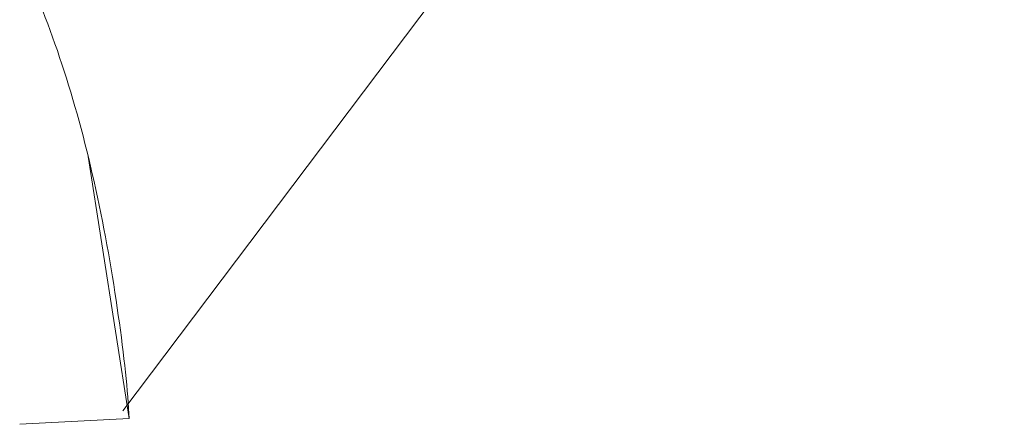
# Model space of a CAD drawing. Header units: millimetres. Extents: x -6861 to -4247, y -337 to 6932.
# Tile 32 of 134: x -6120.093 to -6117.95, y 6537.083 to 6537.962. Entities that reach past the tile are written whole.
import ezdxf

# ---------------------------------------------------------------- set-up
doc = ezdxf.new("R2010")
doc.units = ezdxf.units.MM
doc.layers.add('E-LITE-EQPM', color=7, linetype='Continuous', lineweight=20)
doc.layers.add('Imports in Families', color=7, linetype='Continuous', lineweight=9)

# ---------------------------------------------------------------- blocks, each defined once
blk = doc.blocks.new('01 TEIDE FRAME 1 GLB - 00 Without frame 3L WHITE-676793-Planta_PDF')
at = {"layer": 'Imports in Families', "color": 254, "true_color": 0xcccccc}
for p, q in [((-3233.6483, 6537.1121), (-3231.7298, 6539.6536)), ((-3233.7233, 6537.6647), (-3233.6342, 6537.095)), ((-3233.8726, 6537.0827), (-3233.6342, 6537.095))]:
    blk.add_line(p, q, dxfattribs=at)
blk.add_open_spline([(-3233.6342, 6537.095), (-3233.6402, 6537.2106), (-3233.6808, 6537.5125), (-3233.7727, 6537.8559), (-3233.8307, 6538.0056), (-3233.863, 6538.0794)], degree=3, knots=[0, 0, 0, 0, 0.125, 0.1875, 0.25, 0.25, 0.25, 0.25], dxfattribs=at)
blk = doc.blocks.new('01 TEIDE FRAME 1 GLB - 00 Without frame 3L WHITE-V1-Planta_PDF')
at = {"layer": 'Imports in Families', "color": 254, "true_color": 0xcccccc}
for p, q in [((-3233.6483, 6537.1121), (-3231.7298, 6539.6536)), ((-3233.7233, 6537.6647), (-3233.6342, 6537.095)), ((-3233.8726, 6537.0827), (-3233.6342, 6537.095))]:
    blk.add_line(p, q, dxfattribs=at)
blk.add_open_spline([(-3233.6342, 6537.095), (-3233.6402, 6537.2106), (-3233.6808, 6537.5125), (-3233.7727, 6537.8559), (-3233.8307, 6538.0056), (-3233.863, 6538.0794)], degree=3, knots=[0, 0, 0, 0, 0.125, 0.1875, 0.25, 0.25, 0.25, 0.25], dxfattribs=at)

msp = doc.modelspace()

# ---------------------------------------------------------------- block references
at = {"layer": 'E-LITE-EQPM'}
for name in ['01 TEIDE FRAME 1 GLB - 00 Without frame 3L WHITE-676793-Planta_PDF', '01 TEIDE FRAME 1 GLB - 00 Without frame 3L WHITE-V1-Planta_PDF']:
    msp.add_blockref(name, (-2886.2206, 0), dxfattribs=at)

doc.saveas('drawing.dxf')
